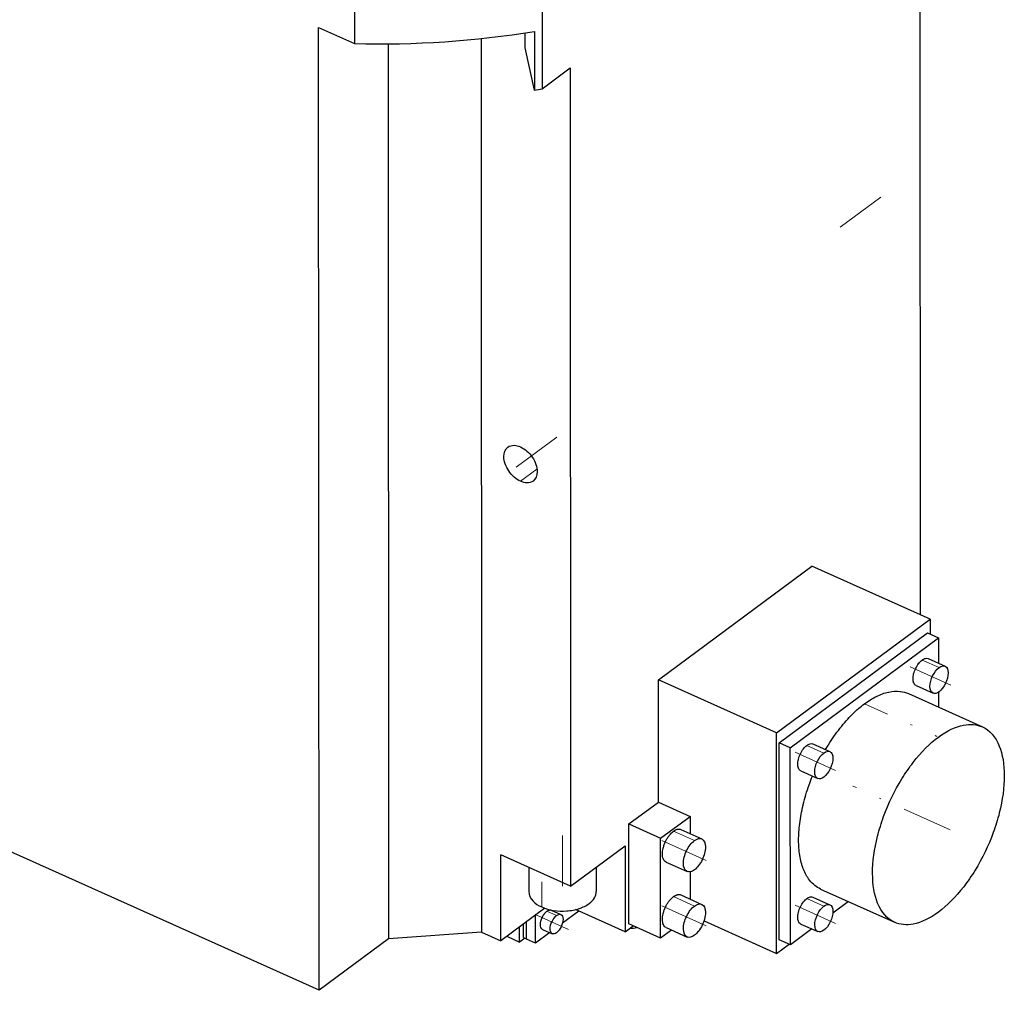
# Model space of a CAD drawing. Header units: millimetres. Extents: x 0 to 3370, y -35 to 2376.
# Tile 8 of 14: x 2612 to 2729, y 1751 to 1866. Entities that reach past the tile are written whole.
import ezdxf

# ---------------------------------------------------------------- set-up
doc = ezdxf.new("R2010")
doc.units = ezdxf.units.MM
doc.linetypes.add('DASHEDBIDOT', pattern=[12.4, 3, -3, 0.2, -3, 0.2, -3])
doc.linetypes.add('DASHEDDOT2X', pattern=[12.2, 6, -3, 0.2, -3])
doc.layers.add('Layer0000', color=7, linetype='Continuous', lineweight=25)

msp = doc.modelspace()

# ---------------------------------------------------------------- linework, layer by layer
at = {"layer": 'Layer0000', "color": 7, "linetype": 'Continuous', "lineweight": 25}
for p, q in [((2718.9590336, 1795.2320211), (2718.9146926, 1897.7358067)), ((2718.9590336, 1795.2320211), (2718.9146926, 1897.7358067)), ((2674.106801, 1872.7229512), (2674.1133368, 1857.6139202)), ((2674.106801, 1872.7229512), (2674.1133368, 1857.6139202)), ((2651.8351921, 1871.1242618), (2651.838725, 1862.9572181)), ((2651.8351921, 1871.1242618), (2651.838725, 1862.9572181)), ((2647.5907334, 1864.8668767), (2651.838725, 1862.9572181)), ((2647.5907334, 1864.8668767), (2651.838725, 1862.9572181)), ((2647.6401055, 1750.7324403), (2647.5907334, 1864.8668767)), ((2647.6401055, 1750.7324403), (2647.5907334, 1864.8668767)), ((2672.097224, 1862.4611724), (2672.0964599, 1864.2277262)), ((2672.097224, 1862.4611724), (2672.0964599, 1864.2277262)), ((2673.1689571, 1864.3976543), (2673.17196, 1857.4556671)), ((2673.1689571, 1864.3976543), (2673.17196, 1857.4556671)), ((2666.8486873, 1863.5508713), (2666.8945071, 1757.6284177)), ((2666.8486873, 1863.5508713), (2666.8945071, 1757.6284177)), ((2655.8390132, 1862.9258608), (2655.8849045, 1756.838132)), ((2655.8390132, 1862.9258608), (2655.8849045, 1756.838132)), ((2673.17196, 1857.4556671), (2672.097224, 1862.4611724)), ((2673.17196, 1857.4556671), (2672.097224, 1862.4611724)), ((2674.1133368, 1857.6139202), (2677.4247719, 1860.0662058)), ((2674.1133368, 1857.6139202), (2677.4247719, 1860.0662058)), ((2677.4247719, 1860.0662058), (2677.466725, 1763.0825613)), ((2677.4247719, 1860.0662058), (2677.466725, 1763.0825613)), ((2687.8712, 1787.5354056), (2706.0814845, 1801.0210445)), ((2687.8712, 1787.5354056), (2706.0814845, 1801.0210445)), ((2720.0884795, 1794.7242856), (2706.0814845, 1801.0210445)), ((2720.0884795, 1794.7242856), (2706.0814845, 1801.0210445)), ((2701.878195, 1781.2386467), (2720.0884795, 1794.7242856)), ((2701.878195, 1781.2386467), (2720.0884795, 1794.7242856)), ((2720.0884795, 1794.7242856), (2720.0892415, 1792.9627364)), ((2720.0884795, 1794.7242856), (2720.0892415, 1792.9627364)), ((2702.1922826, 1780.0824023), (2719.775593, 1793.1037351)), ((2702.1922826, 1780.0824023), (2719.775593, 1793.1037351)), ((2719.775593, 1793.1037351), (2721.0966356, 1792.5098685)), ((2719.775593, 1793.1037351), (2721.0966356, 1792.5098685)), ((2703.5133252, 1779.4885357), (2721.0966356, 1792.5098685)), ((2703.5133252, 1779.4885357), (2721.0966356, 1792.5098685)), ((2721.0966356, 1792.5098685), (2721.0979406, 1789.4930376)), ((2721.0966356, 1792.5098685), (2721.0979406, 1789.4930376)), ((2719.855616, 1790.0515171), (2721.8667555, 1789.1474216)), ((2719.855616, 1790.0515171), (2721.8667555, 1789.1474216)), ((2701.878195, 1781.2386467), (2687.8712, 1787.5354056)), ((2687.8774709, 1773.0389029), (2687.8712, 1787.5354056)), ((2701.878195, 1781.2386467), (2687.8712, 1787.5354056)), ((2687.8774709, 1773.0389029), (2687.8712, 1787.5354056)), ((2718.4205506, 1786.8592471), (2720.4316901, 1785.9551517)), ((2718.4205506, 1786.8592471), (2720.4316901, 1785.9551517)), ((2721.0994143, 1786.0862971), (2721.1001902, 1784.2924808)), ((2721.0994143, 1786.0862971), (2721.1001902, 1784.2924808)), ((2717.5170648, 1785.9032529), (2726.2832669, 1781.9624604)), ((2717.5170648, 1785.9032529), (2726.2832669, 1781.9624604)), ((2701.8895002, 1755.1041067), (2701.878195, 1781.2386467)), ((2701.8895002, 1755.1041067), (2701.878195, 1781.2386467)), ((2703.5133252, 1779.4885357), (2702.1922826, 1780.0824023)), ((2703.5133252, 1779.4885357), (2702.1922826, 1780.0824023)), ((2702.2023867, 1756.7246572), (2702.1922826, 1780.0824023)), ((2702.2023867, 1756.7246572), (2702.1922826, 1780.0824023)), ((2703.5234293, 1756.1307905), (2703.5133252, 1779.4885357)), ((2703.5234293, 1756.1307905), (2703.5133252, 1779.4885357)), ((2706.1916624, 1779.9326666), (2708.2028019, 1779.0285712)), ((2706.1916624, 1779.9326666), (2708.2028019, 1779.0285712)), ((2704.756597, 1776.7403967), (2706.7677365, 1775.8363013)), ((2704.756597, 1776.7403967), (2706.7677365, 1775.8363013)), ((2684.3791914, 1770.4482496), (2687.8774709, 1773.0389029)), ((2684.3791914, 1770.4482496), (2687.8774709, 1773.0389029)), ((2687.8774709, 1773.0389029), (2691.6237111, 1771.3548036)), ((2687.8774709, 1773.0389029), (2691.6237111, 1771.3548036)), ((2647.6401055, 1750.7324403), (2602.6950816, 1770.937201)), ((2647.6401055, 1750.7324403), (2602.6950816, 1770.937201)), ((2688.1254316, 1768.7641502), (2691.6237111, 1771.3548036)), ((2688.1254316, 1768.7641502), (2691.6237111, 1771.3548036)), ((2691.6237111, 1771.3548036), (2691.6245962, 1769.3087837)), ((2691.6237111, 1771.3548036), (2691.6245962, 1769.3087837)), ((2684.3791914, 1770.4482496), (2688.1254316, 1768.7641502)), ((2684.3843141, 1758.6060362), (2684.3791914, 1770.4482496)), ((2684.3791914, 1770.4482496), (2688.1254316, 1768.7641502)), ((2684.3843141, 1758.6060362), (2684.3791914, 1770.4482496)), ((2690.5346072, 1769.7987816), (2693.018956, 1768.6819578)), ((2690.5346072, 1769.7987816), (2693.018956, 1768.6819578)), ((2688.1305543, 1756.9219368), (2688.1254316, 1768.7641502)), ((2688.1305543, 1756.9219368), (2688.1254316, 1768.7641502)), ((2677.466725, 1763.0825613), (2683.9236732, 1767.8642587)), ((2677.466725, 1763.0825613), (2683.9236732, 1767.8642587)), ((2683.9236732, 1767.8642587), (2683.9280893, 1757.655454)), ((2683.9236732, 1767.8642587), (2683.9280893, 1757.655454)), ((2669.1899786, 1756.5965026), (2669.1855625, 1766.8053072)), ((2677.466725, 1763.0825613), (2669.1855625, 1766.8053072)), ((2669.1899786, 1756.5965026), (2669.1855625, 1766.8053072)), ((2677.466725, 1763.0825613), (2669.1855625, 1766.8053072)), ((2672.5082662, 1765.3116061), (2672.5095135, 1762.4282644)), ((2672.5082662, 1765.3116061), (2672.5095135, 1762.4282644)), ((2680.5082568, 1765.3349698), (2680.5095127, 1762.431725)), ((2680.5082568, 1765.3349698), (2680.5095127, 1762.431725)), ((2688.7920278, 1765.9224538), (2691.2763765, 1764.80563)), ((2688.7920278, 1765.9224538), (2691.2763765, 1764.80563)), ((2691.6265612, 1764.7663178), (2691.6279524, 1761.5500921)), ((2691.6265612, 1764.7663178), (2691.6279524, 1761.5500921)), ((2707.1030001, 1762.7374061), (2715.8692021, 1758.7966136)), ((2707.1030001, 1762.7374061), (2715.8692021, 1758.7966136)), ((2690.5379634, 1762.04009), (2693.0223122, 1760.9232662)), ((2690.5379634, 1762.04009), (2693.0223122, 1760.9232662)), ((2706.1995143, 1761.7814119), (2708.2106538, 1760.8773164)), ((2706.1995143, 1761.7814119), (2708.2106538, 1760.8773164)), ((2674.4123692, 1760.4639476), (2669.1899786, 1756.5965026)), ((2674.4123692, 1760.4639476), (2669.1899786, 1756.5965026)), ((2683.9280893, 1757.655454), (2678.0464408, 1760.2995132)), ((2683.9280893, 1757.655454), (2678.0464408, 1760.2995132)), ((2710.4269056, 1761.2431647), (2708.5573143, 1759.8586376)), ((2710.4269056, 1761.2431647), (2708.5573143, 1759.8586376)), ((2673.3219352, 1756.3129), (2673.3204894, 1759.6553552)), ((2673.3219352, 1756.3129), (2673.3204894, 1759.6553552)), ((2675.177027, 1760.2323071), (2676.3206161, 1759.7182136)), ((2675.177027, 1760.2323071), (2676.3206161, 1759.7182136)), ((2678.4563891, 1760.1152234), (2676.5073698, 1758.6718758)), ((2678.4563891, 1760.1152234), (2676.5073698, 1758.6718758)), ((2671.417222, 1756.4549677), (2671.4164475, 1758.2453157)), ((2671.417222, 1756.4549677), (2671.4164475, 1758.2453157)), ((2671.8782345, 1757.0006123), (2671.8775483, 1758.5867842)), ((2671.8782345, 1757.0006123), (2671.8775483, 1758.5867842)), ((2672.2572143, 1756.7915388), (2672.2563164, 1758.8672812)), ((2672.2572143, 1756.7915388), (2672.2563164, 1758.8672812)), ((2674.1519803, 1757.9521143), (2675.2955694, 1757.4380208)), ((2674.1519803, 1757.9521143), (2675.2955694, 1757.4380208)), ((2683.9280893, 1757.655454), (2684.8991677, 1758.3745869)), ((2683.9280893, 1757.655454), (2684.8991677, 1758.3745869)), ((2688.1305543, 1756.9219368), (2684.3843141, 1758.6060362)), ((2688.1305543, 1756.9219368), (2684.3843141, 1758.6060362)), ((2688.795384, 1758.1637622), (2691.2797328, 1757.0469384)), ((2688.795384, 1758.1637622), (2691.2797328, 1757.0469384)), ((2693.2878824, 1758.9709114), (2701.8895002, 1755.1041067)), ((2693.2878824, 1758.9709114), (2701.8895002, 1755.1041067)), ((2706.0578868, 1758.0076848), (2703.5234293, 1756.1307905)), ((2706.0578868, 1758.0076848), (2703.5234293, 1756.1307905)), ((2704.7644489, 1758.589142), (2706.7755883, 1757.6850465)), ((2704.7644489, 1758.589142), (2706.7755883, 1757.6850465)), ((2655.8849045, 1756.838132), (2647.6401055, 1750.7324403)), ((2655.8849045, 1756.838132), (2647.6401055, 1750.7324403)), ((2666.8945071, 1757.6284177), (2655.8849045, 1756.838132)), ((2666.8945071, 1757.6284177), (2655.8849045, 1756.838132)), ((2666.8945071, 1757.6284177), (2669.1899786, 1756.5965026)), ((2666.8945071, 1757.6284177), (2669.1899786, 1756.5965026)), ((2669.9123655, 1757.1314667), (2671.417222, 1756.4549677)), ((2669.9123655, 1757.1314667), (2671.417222, 1756.4549677)), ((2672.0498523, 1756.9234625), (2671.417222, 1756.4549677)), ((2672.0498523, 1756.9234625), (2671.417222, 1756.4549677)), ((2671.8782345, 1757.0006123), (2672.2571976, 1756.8302517)), ((2671.8782345, 1757.0006123), (2672.2571976, 1756.8302517)), ((2673.3219352, 1756.3129), (2672.2572143, 1756.7915388)), ((2673.3219352, 1756.3129), (2672.2572143, 1756.7915388)), ((2675.0128563, 1757.5651127), (2673.3219352, 1756.3129)), ((2675.0128563, 1757.5651127), (2673.3219352, 1756.3129)), ((2689.4251536, 1757.8806532), (2688.1305543, 1756.9219368)), ((2689.4251536, 1757.8806532), (2688.1305543, 1756.9219368)), ((2701.8895002, 1755.1041067), (2703.3693882, 1756.2000388)), ((2701.8895002, 1755.1041067), (2703.3693882, 1756.2000388)), ((2703.5234293, 1756.1307905), (2702.2023867, 1756.7246572)), ((2703.5234293, 1756.1307905), (2702.2023867, 1756.7246572))]:
    msp.add_line(p, q, dxfattribs=at)
at = {"layer": 'Layer0000', "color": 5, "linetype": 'DASHEDDOT2X', "lineweight": 18}
for p, q in [((2714.2548979, 1844.7496444), (2708.7191803, 1840.6501648)), ((2675.8359796, 1816.2984875), (2670.300262, 1812.1990079)), ((2722.5461783, 1786.9232938), (2717.7411277, 1789.0833749)), ((2708.8822248, 1776.8044434), (2704.0771742, 1778.9645245)), ((2722.4731901, 1769.7515441), (2710.9130769, 1774.9483223)), ((2676.5066425, 1769.0660169), (2676.5101756, 1760.8983749)), ((2693.5446218, 1766.115801), (2688.2663619, 1768.4886105)), ((2693.547978, 1758.3571095), (2688.2697182, 1760.7299189)), ((2708.8900766, 1758.6531887), (2704.085026, 1760.8132698)), ((2677.2050483, 1757.9501243), (2673.2675481, 1759.7202035))]:
    msp.add_line(p, q, dxfattribs=at)
at = {"layer": 'Layer0000', "color": 251, "linetype": 'DASHEDBIDOT', "lineweight": 18}
for p, q in [((2671.5320014, 1811.0687584), (2673.4837723, 1812.5141437)), ((2671.5320014, 1811.0687584), (2673.4837723, 1812.5141437)), ((2721.1486045, 1788.9805193), (2719.1374651, 1789.8846147)), ((2721.1486045, 1788.9805193), (2719.1374651, 1789.8846147)), ((2712.3055458, 1784.6920667), (2721.0717479, 1780.7512742)), ((2712.3055458, 1784.6920667), (2721.0717479, 1780.7512742)), ((2707.4846509, 1778.8616689), (2705.4735115, 1779.7657643)), ((2707.4846509, 1778.8616689), (2705.4735115, 1779.7657643)), ((2692.1469155, 1768.4792907), (2689.6625667, 1769.5961145)), ((2692.1469155, 1768.4792907), (2689.6625667, 1769.5961145)), ((2674.0503088, 1760.6088293), (2674.0485741, 1764.6191701)), ((2674.0503088, 1760.6088293), (2674.0485741, 1764.6191701)), ((2692.1502718, 1760.7205991), (2689.665923, 1761.8374229)), ((2692.1502718, 1760.7205991), (2689.665923, 1761.8374229)), ((2707.4925028, 1760.7104141), (2705.4813633, 1761.6145096)), ((2707.4925028, 1760.7104141), (2705.4813633, 1761.6145096)), ((2674.664062, 1760.1130911), (2675.8076511, 1759.5989976)), ((2674.664062, 1760.1130911), (2675.8076511, 1759.5989976))]:
    msp.add_line(p, q, dxfattribs=at)
at = {"layer": 'Layer0000', "color": 7, "linetype": 'Continuous', "lineweight": 25}
for centre, radius, start, end in [((2654.7980005, 1977.7868728), 114.8677801, 268.523756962, 279.20291025), ((2654.7980005, 1977.7868728), 114.8677801, 268.523756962, 279.20291025), ((2655.7415242, 1964.0205617), 107.9810022, 279.289404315, 279.795918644), ((2655.7415242, 1964.0205617), 107.9810022, 279.289404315, 279.795918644), ((2684.560559, 1760.7304779), 2.6417976, 268.982728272, 286.257920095), ((2684.560559, 1760.7304779), 2.6417976, 268.982728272, 286.257920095)]:
    msp.add_arc(centre, radius, start, end, dxfattribs=at)
for points, knots in [([(2670.0433266, 1815.1195533), (2670.2424062, 1815.2672081), (2670.7106555, 1815.4050571), (2671.2721393, 1815.2683055), (2671.5302349, 1815.1522802)], [0.727979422, 0.727979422, 0.727979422, 0.727979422, 0.875, 1, 1, 1, 1]), ([(2670.0433266, 1815.1195533), (2670.2424062, 1815.2672081), (2670.7106555, 1815.4050571), (2671.2721393, 1815.2683055), (2671.5302349, 1815.1522802)], [0.727979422, 0.727979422, 0.727979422, 0.727979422, 0.875, 1, 1, 1, 1]), ([(2671.5302349, 1815.1522802), (2672.0464262, 1814.9202296), (2672.8146827, 1814.2410519), (2673.3997992, 1813.0720145), (2673.5965372, 1811.9619359), (2673.3276151, 1811.3304482), (2673.0189097, 1811.1014853)], [0, 0, 0, 0, 0.25, 0.375, 0.5, 0.727979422, 0.727979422, 0.727979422, 0.727979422]), ([(2671.5302349, 1815.1522802), (2672.0464262, 1814.9202296), (2672.8146827, 1814.2410519), (2673.3997992, 1813.0720145), (2673.5965372, 1811.9619359), (2673.3276151, 1811.3304482), (2673.0189097, 1811.1014853)], [0, 0, 0, 0, 0.25, 0.375, 0.5, 0.727979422, 0.727979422, 0.727979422, 0.727979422]), ([(2671.5320014, 1811.0687584), (2671.0158101, 1811.300809), (2670.2475535, 1811.9799867), (2669.662437, 1813.1490241), (2669.4656991, 1814.2591027), (2669.7346211, 1814.8905904), (2670.0433266, 1815.1195533)], [0, 0, 0, 0, 0.25, 0.375, 0.5, 0.727979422, 0.727979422, 0.727979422, 0.727979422]), ([(2671.5320014, 1811.0687584), (2671.0158101, 1811.300809), (2670.2475535, 1811.9799867), (2669.662437, 1813.1490241), (2669.4656991, 1814.2591027), (2669.7346211, 1814.8905904), (2670.0433266, 1815.1195533)], [0, 0, 0, 0, 0.25, 0.375, 0.5, 0.727979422, 0.727979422, 0.727979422, 0.727979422]), ([(2673.0189097, 1811.1014853), (2672.81983, 1810.9538305), (2672.3515808, 1810.8159815), (2671.790097, 1810.952733), (2671.5320014, 1811.0687584)], [0.727979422, 0.727979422, 0.727979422, 0.727979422, 0.875, 1, 1, 1, 1]), ([(2673.0189097, 1811.1014853), (2672.81983, 1810.9538305), (2672.3515808, 1810.8159815), (2671.790097, 1810.952733), (2671.5320014, 1811.0687584)], [0.727979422, 0.727979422, 0.727979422, 0.727979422, 0.875, 1, 1, 1, 1]), ([(2718.0621814, 1787.6586222), (2718.0621254, 1787.834699), (2718.0856835, 1788.0222768), (2718.1343777, 1788.2277774), (2718.1357904, 1788.2336631), (2718.1920361, 1788.4644641), (2718.27198, 1788.6854303), (2718.4784795, 1789.1129986), (2718.5957129, 1789.303632), (2718.7328546, 1789.4800202), (2718.7375037, 1789.4859517), (2718.8685468, 1789.6519793), (2719.000758, 1789.7833487), (2719.1374651, 1789.8846147)], [0, 0, 0, 0, 0.12109375, 0.12109375, 0.125, 0.125, 0.25, 0.25, 0.37109375, 0.37109375, 0.375, 0.375, 0.5, 0.5, 0.5, 0.5]), ([(2718.0621814, 1787.6586222), (2718.0621254, 1787.834699), (2718.0856835, 1788.0222768), (2718.1343777, 1788.2277774), (2718.1357904, 1788.2336631), (2718.1920361, 1788.4644641), (2718.27198, 1788.6854303), (2718.4784795, 1789.1129986), (2718.5957129, 1789.303632), (2718.7328546, 1789.4800202), (2718.7375037, 1789.4859517), (2718.8685468, 1789.6519793), (2719.000758, 1789.7833487), (2719.1374651, 1789.8846147)], [0, 0, 0, 0, 0.12109375, 0.12109375, 0.125, 0.125, 0.25, 0.25, 0.37109375, 0.37109375, 0.375, 0.375, 0.5, 0.5, 0.5, 0.5]), ([(2719.1374651, 1789.8846147), (2719.2699, 1789.9827162), (2719.3979416, 1790.0461366), (2719.5255786, 1790.0758031), (2719.5292279, 1790.0766222), (2719.653248, 1790.1032648), (2719.7607146, 1790.0945493), (2719.8556434, 1790.0515779)], [0, 0, 0, 0, 0.12109375, 0.12109375, 0.125, 0.125, 0.23338206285, 0.23338206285, 0.23338206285, 0.23338206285]), ([(2719.1374651, 1789.8846147), (2719.2699, 1789.9827162), (2719.3979416, 1790.0461366), (2719.5255786, 1790.0758031), (2719.5292279, 1790.0766222), (2719.653248, 1790.1032648), (2719.7607146, 1790.0945493), (2719.8556434, 1790.0515779)], [0, 0, 0, 0, 0.12109375, 0.12109375, 0.125, 0.125, 0.23338206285, 0.23338206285, 0.23338206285, 0.23338206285]), ([(2718.4205231, 1786.8591863), (2718.2999053, 1786.9137863), (2718.2052873, 1787.0203666), (2718.1414007, 1787.1795693), (2718.1395253, 1787.1843598), (2718.087537, 1787.3200335), (2718.0622809, 1787.4767506), (2718.0621814, 1787.6586222)], [0.23338210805, 0.23338210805, 0.23338210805, 0.23338210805, 0.37109375, 0.37109375, 0.375, 0.375, 0.5, 0.5, 0.5, 0.5]), ([(2718.4205231, 1786.8591863), (2718.2999053, 1786.9137863), (2718.2052873, 1787.0203666), (2718.1414007, 1787.1795693), (2718.1395253, 1787.1843598), (2718.087537, 1787.3200335), (2718.0622809, 1787.4767506), (2718.0621814, 1787.6586222)], [0.23338210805, 0.23338210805, 0.23338210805, 0.23338210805, 0.37109375, 0.37109375, 0.375, 0.375, 0.5, 0.5, 0.5, 0.5]), ([(2712.3055458, 1784.6920667), (2712.7755324, 1785.0401287), (2713.2417857, 1785.3294672), (2713.7116471, 1785.563743), (2713.7185475, 1785.567171), (2714.2086862, 1785.8096437), (2714.6784499, 1785.9801276), (2715.150366, 1786.0857728), (2715.1644885, 1786.088872), (2715.6551437, 1786.1941814), (2716.107605, 1786.2202732), (2716.5510634, 1786.168831), (2716.5646073, 1786.1671815), (2716.9103324, 1786.1229827), (2717.2231927, 1786.0356004), (2717.5171042, 1785.9033406)], [0, 0, 0, 0, 0.0615234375, 0.0615234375, 0.0625, 0.0625, 0.123046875, 0.123046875, 0.125, 0.125, 0.185546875, 0.185546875, 0.1875, 0.1875, 0.23343335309, 0.23343335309, 0.23343335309, 0.23343335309]), ([(2712.3055458, 1784.6920667), (2712.7755324, 1785.0401287), (2713.2417857, 1785.3294672), (2713.7116471, 1785.563743), (2713.7185475, 1785.567171), (2714.2086862, 1785.8096437), (2714.6784499, 1785.9801276), (2715.150366, 1786.0857728), (2715.1644885, 1786.088872), (2715.6551437, 1786.1941814), (2716.107605, 1786.2202732), (2716.5510634, 1786.168831), (2716.5646073, 1786.1671815), (2716.9103324, 1786.1229827), (2717.2231927, 1786.0356004), (2717.5171042, 1785.9033406)], [0, 0, 0, 0, 0.0615234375, 0.0615234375, 0.0625, 0.0625, 0.123046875, 0.123046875, 0.125, 0.125, 0.185546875, 0.185546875, 0.1875, 0.1875, 0.23343335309, 0.23343335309, 0.23343335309, 0.23343335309]), ([(2707.6866729, 1779.2605938), (2707.7864678, 1779.4318256), (2707.9007919, 1779.622583), (2708.020052, 1779.8152711), (2708.461464, 1780.5258021), (2708.9121741, 1781.1723567), (2709.4012603, 1781.7966481), (2709.4171923, 1781.8169042), (2709.8952026, 1782.4224349), (2710.3717623, 1782.9585032), (2710.8693542, 1783.4514431), (2710.8775792, 1783.4595732), (2711.3543381, 1783.9299), (2711.8280992, 1784.33848), (2712.3055458, 1784.6920667)], [0.29613127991, 0.29613127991, 0.29613127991, 0.29613127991, 0.310546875, 0.3125, 0.3125, 0.373046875, 0.373046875, 0.375, 0.375, 0.4365234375, 0.4365234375, 0.4375, 0.4375, 0.5, 0.5, 0.5, 0.5]), ([(2707.6866729, 1779.2605938), (2707.7864678, 1779.4318256), (2707.9007919, 1779.622583), (2708.020052, 1779.8152711), (2708.461464, 1780.5258021), (2708.9121741, 1781.1723567), (2709.4012603, 1781.7966481), (2709.4171923, 1781.8169042), (2709.8952026, 1782.4224349), (2710.3717623, 1782.9585032), (2710.8693542, 1783.4514431), (2710.8775792, 1783.4595732), (2711.3543381, 1783.9299), (2711.8280992, 1784.33848), (2712.3055458, 1784.6920667)], [0.29613127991, 0.29613127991, 0.29613127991, 0.29613127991, 0.310546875, 0.3125, 0.3125, 0.373046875, 0.373046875, 0.375, 0.375, 0.4365234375, 0.4365234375, 0.4375, 0.4375, 0.5, 0.5, 0.5, 0.5]), ([(2721.0717479, 1780.7512742), (2722.093769, 1781.5081326), (2723.9946488, 1782.4116521), (2725.6278829, 1782.2569614), (2726.2832539, 1781.9624314)], [0, 0, 0, 0, 0.125, 0.23256749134, 0.23256749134, 0.23256749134, 0.23256749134]), ([(2721.0717479, 1780.7512742), (2722.093769, 1781.5081326), (2723.9946488, 1782.4116521), (2725.6278829, 1782.2569614), (2726.2832539, 1781.9624314)], [0, 0, 0, 0, 0.125, 0.23256749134, 0.23256749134, 0.23256749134, 0.23256749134]), ([(2726.2832539, 1781.9624314), (2727.1510451, 1781.5724376), (2728.4459336, 1780.0993724), (2728.8833133, 1777.5191668), (2728.8839006, 1776.1615096)], [0.23256749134, 0.23256749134, 0.23256749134, 0.23256749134, 0.375, 0.5, 0.5, 0.5, 0.5]), ([(2726.2832539, 1781.9624314), (2727.1510451, 1781.5724376), (2728.4459336, 1780.0993724), (2728.8833133, 1777.5191668), (2728.8839006, 1776.1615096)], [0.23256749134, 0.23256749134, 0.23256749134, 0.23256749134, 0.375, 0.5, 0.5, 0.5, 0.5]), ([(2713.2685684, 1764.5975644), (2713.2679811, 1765.9552216), (2713.5728726, 1768.217113), (2714.781832, 1772.1211983), (2716.2541013, 1775.1690094), (2718.5176436, 1778.4535094), (2720.0497268, 1779.9944157), (2721.0717479, 1780.7512742)], [0, 0, 0, 0, 0.125, 0.1875, 0.3125, 0.375, 0.5, 0.5, 0.5, 0.5]), ([(2713.2685684, 1764.5975644), (2713.2679811, 1765.9552216), (2713.5728726, 1768.217113), (2714.781832, 1772.1211983), (2716.2541013, 1775.1690094), (2718.5176436, 1778.4535094), (2720.0497268, 1779.9944157), (2721.0717479, 1780.7512742)], [0, 0, 0, 0, 0.125, 0.1875, 0.3125, 0.375, 0.5, 0.5, 0.5, 0.5]), ([(2704.7565695, 1776.7403359), (2704.6359518, 1776.7949359), (2704.5413337, 1776.9015162), (2704.4774471, 1777.0607189), (2704.4755717, 1777.0655094), (2704.4235835, 1777.2011831), (2704.3983271, 1777.3581849), (2704.3981317, 1777.7156841), (2704.4216886, 1777.9032567), (2704.4704215, 1778.1089165), (2704.4718368, 1778.1148127), (2704.5280825, 1778.3456137), (2704.6080264, 1778.5665799), (2704.8145259, 1778.9941482), (2704.9317593, 1779.1847816), (2705.068901, 1779.3611698), (2705.0735501, 1779.3671012), (2705.2045933, 1779.5331289), (2705.33659, 1779.6643395), (2705.4735115, 1779.7657643)], [0.23338210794, 0.23338210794, 0.23338210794, 0.23338210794, 0.37109375, 0.37109375, 0.375, 0.375, 0.5, 0.5, 0.62109375, 0.62109375, 0.625, 0.625, 0.75, 0.75, 0.87109375, 0.87109375, 0.875, 0.875, 1, 1, 1, 1]), ([(2704.7565695, 1776.7403359), (2704.6359518, 1776.7949359), (2704.5413337, 1776.9015162), (2704.4774471, 1777.0607189), (2704.4755717, 1777.0655094), (2704.4235835, 1777.2011831), (2704.3983271, 1777.3581849), (2704.3981317, 1777.7156841), (2704.4216886, 1777.9032567), (2704.4704215, 1778.1089165), (2704.4718368, 1778.1148127), (2704.5280825, 1778.3456137), (2704.6080264, 1778.5665799), (2704.8145259, 1778.9941482), (2704.9317593, 1779.1847816), (2705.068901, 1779.3611698), (2705.0735501, 1779.3671012), (2705.2045933, 1779.5331289), (2705.33659, 1779.6643395), (2705.4735115, 1779.7657643)], [0.23338210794, 0.23338210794, 0.23338210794, 0.23338210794, 0.37109375, 0.37109375, 0.375, 0.375, 0.5, 0.5, 0.62109375, 0.62109375, 0.625, 0.625, 0.75, 0.75, 0.87109375, 0.87109375, 0.875, 0.875, 1, 1, 1, 1]), ([(2705.4735115, 1779.7657643), (2705.6060479, 1779.8638876), (2705.7340927, 1779.9273087), (2705.8616315, 1779.9569541), (2705.8652743, 1779.9577717), (2705.9892944, 1779.9844144), (2706.0967611, 1779.9756989), (2706.1916899, 1779.9327275)], [0, 0, 0, 0, 0.12109375, 0.12109375, 0.125, 0.125, 0.23338206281, 0.23338206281, 0.23338206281, 0.23338206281]), ([(2705.4735115, 1779.7657643), (2705.6060479, 1779.8638876), (2705.7340927, 1779.9273087), (2705.8616315, 1779.9569541), (2705.8652743, 1779.9577717), (2705.9892944, 1779.9844144), (2706.0967611, 1779.9756989), (2706.1916899, 1779.9327275)], [0, 0, 0, 0, 0.12109375, 0.12109375, 0.125, 0.125, 0.23338206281, 0.23338206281, 0.23338206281, 0.23338206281]), ([(2708.2027918, 1779.0285486), (2708.3224089, 1778.9748997), (2708.500986, 1778.7720788), (2708.6172702, 1778.0836002), (2708.3262715, 1776.9372692), (2707.7675579, 1776.2117948), (2707.4858875, 1776.0032036)], [0.23256701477, 0.23256701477, 0.23256701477, 0.23256701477, 0.375, 0.5, 0.75, 1, 1, 1, 1]), ([(2708.2027918, 1779.0285486), (2708.3224089, 1778.9748997), (2708.500986, 1778.7720788), (2708.6172702, 1778.0836002), (2708.3262715, 1776.9372692), (2707.7675579, 1776.2117948), (2707.4858875, 1776.0032036)], [0.23256701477, 0.23256701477, 0.23256701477, 0.23256701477, 0.375, 0.5, 0.75, 1, 1, 1, 1]), ([(2706.7673999, 1775.8364795), (2706.6479447, 1775.8901799), (2706.4695214, 1776.0929768), (2706.3532682, 1776.7812723), (2706.6442669, 1777.9276032), (2707.2029805, 1778.6530776), (2707.4846509, 1778.8616689)], [0.23270467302, 0.23270467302, 0.23270467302, 0.23270467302, 0.375, 0.5, 0.75, 1, 1, 1, 1]), ([(2706.7673999, 1775.8364795), (2706.6479447, 1775.8901799), (2706.4695214, 1776.0929768), (2706.3532682, 1776.7812723), (2706.6442669, 1777.9276032), (2707.2029805, 1778.6530776), (2707.4846509, 1778.8616689)], [0.23270467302, 0.23270467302, 0.23270467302, 0.23270467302, 0.375, 0.5, 0.75, 1, 1, 1, 1]), ([(2704.5023664, 1768.5383569), (2704.502106, 1769.1628373), (2704.5439398, 1769.8133586), (2704.6291999, 1770.5006599), (2704.6304612, 1770.510758), (2704.7208607, 1771.2289451), (2704.8540917, 1771.9517435), (2705.0373147, 1772.7143855), (2705.0428447, 1772.7372429), (2705.2367531, 1773.532691), (2705.4690125, 1774.3057574), (2705.7546075, 1775.1063174), (2705.763389, 1775.1308113), (2705.8888779, 1775.4790392), (2706.0119107, 1775.7995214), (2706.1416659, 1776.1177475)], [0, 0, 0, 0, 0.0615234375, 0.0615234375, 0.0625, 0.0625, 0.123046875, 0.123046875, 0.125, 0.125, 0.185546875, 0.185546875, 0.1875, 0.1875, 0.21216769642, 0.21216769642, 0.21216769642, 0.21216769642]), ([(2704.5023664, 1768.5383569), (2704.502106, 1769.1628373), (2704.5439398, 1769.8133586), (2704.6291999, 1770.5006599), (2704.6304612, 1770.510758), (2704.7208607, 1771.2289451), (2704.8540917, 1771.9517435), (2705.0373147, 1772.7143855), (2705.0428447, 1772.7372429), (2705.2367531, 1773.532691), (2705.4690125, 1774.3057574), (2705.7546075, 1775.1063174), (2705.763389, 1775.1308113), (2705.8888779, 1775.4790392), (2706.0119107, 1775.7995214), (2706.1416659, 1776.1177475)], [0, 0, 0, 0, 0.0615234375, 0.0615234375, 0.0625, 0.0625, 0.123046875, 0.123046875, 0.125, 0.125, 0.185546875, 0.185546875, 0.1875, 0.1875, 0.21216769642, 0.21216769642, 0.21216769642, 0.21216769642]), ([(2728.8839006, 1776.1615096), (2728.8844879, 1774.8038523), (2728.5795965, 1772.5419609), (2727.3706371, 1768.6378757), (2725.8983677, 1765.5900645), (2723.6348254, 1762.3055646), (2722.1027422, 1760.7646582), (2721.0807211, 1760.0077998)], [0, 0, 0, 0, 0.125, 0.1875, 0.3125, 0.375, 0.5, 0.5, 0.5, 0.5]), ([(2728.8839006, 1776.1615096), (2728.8844879, 1774.8038523), (2728.5795965, 1772.5419609), (2727.3706371, 1768.6378757), (2725.8983677, 1765.5900645), (2723.6348254, 1762.3055646), (2722.1027422, 1760.7646582), (2721.0807211, 1760.0077998)], [0, 0, 0, 0, 0.125, 0.1875, 0.3125, 0.375, 0.5, 0.5, 0.5, 0.5]), ([(2689.6625667, 1769.5961145), (2689.8182146, 1769.7114054), (2689.9688461, 1769.787247), (2690.1241691, 1769.8260654), (2690.133265, 1769.8281896), (2690.2858112, 1769.8609543), (2690.4184913, 1769.8510224), (2690.5346092, 1769.798786)], [0, 0, 0, 0, 0.1171875, 0.1171875, 0.125, 0.125, 0.23342760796, 0.23342760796, 0.23342760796, 0.23342760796]), ([(2689.6625667, 1769.5961145), (2689.8182146, 1769.7114054), (2689.9688461, 1769.787247), (2690.1241691, 1769.8260654), (2690.133265, 1769.8281896), (2690.2858112, 1769.8609543), (2690.4184913, 1769.8510224), (2690.5346092, 1769.798786)], [0, 0, 0, 0, 0.1171875, 0.1171875, 0.125, 0.125, 0.23342760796, 0.23342760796, 0.23342760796, 0.23342760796]), ([(2688.3568652, 1766.8931235), (2688.3567952, 1767.1000316), (2688.3835833, 1767.320021), (2688.4408061, 1767.5686296), (2688.4442664, 1767.5832595), (2688.4807225, 1767.7328452), (2688.5201711, 1767.8638452), (2688.6555836, 1768.2396739), (2688.7652363, 1768.4743409), (2688.9103837, 1768.7226697), (2688.9293404, 1768.7541038), (2689.0123443, 1768.8877298), (2689.0801165, 1768.9860462), (2689.1612429, 1769.0919905), (2689.172076, 1769.1059129), (2689.3360462, 1769.3136515), (2689.4965424, 1769.4731375), (2689.6625667, 1769.5961145)], [0, 0, 0, 0, 0.1171875, 0.1171875, 0.125, 0.125, 0.1875, 0.1875, 0.296875, 0.296875, 0.3125, 0.3125, 0.3671875, 0.3671875, 0.375, 0.375, 0.5, 0.5, 0.5, 0.5]), ([(2688.3568652, 1766.8931235), (2688.3567952, 1767.1000316), (2688.3835833, 1767.320021), (2688.4408061, 1767.5686296), (2688.4442664, 1767.5832595), (2688.4807225, 1767.7328452), (2688.5201711, 1767.8638452), (2688.6555836, 1768.2396739), (2688.7652363, 1768.4743409), (2688.9103837, 1768.7226697), (2688.9293404, 1768.7541038), (2689.0123443, 1768.8877298), (2689.0801165, 1768.9860462), (2689.1612429, 1769.0919905), (2689.172076, 1769.1059129), (2689.3360462, 1769.3136515), (2689.4965424, 1769.4731375), (2689.6625667, 1769.5961145)], [0, 0, 0, 0, 0.1171875, 0.1171875, 0.125, 0.125, 0.1875, 0.1875, 0.296875, 0.296875, 0.3125, 0.3125, 0.3671875, 0.3671875, 0.375, 0.375, 0.5, 0.5, 0.5, 0.5]), ([(2707.1029606, 1762.7373185), (2706.6095381, 1762.959358), (2706.1729502, 1763.3058847), (2705.796003, 1763.7815964), (2705.7865361, 1763.7936789), (2705.497575, 1764.1664704), (2705.2619352, 1764.5910639), (2705.0644142, 1765.0948526), (2705.0580402, 1765.1113081), (2704.8684713, 1765.6062616), (2704.7303681, 1766.1373611), (2704.6364299, 1766.7290818), (2704.6348907, 1766.7388727), (2704.5463717, 1767.3069187), (2704.5026508, 1767.9038337), (2704.5023664, 1768.5383569)], [0.23343335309, 0.23343335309, 0.23343335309, 0.23343335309, 0.310546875, 0.310546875, 0.3125, 0.3125, 0.373046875, 0.373046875, 0.375, 0.375, 0.4365234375, 0.4365234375, 0.4375, 0.4375, 0.5, 0.5, 0.5, 0.5]), ([(2707.1029606, 1762.7373185), (2706.6095381, 1762.959358), (2706.1729502, 1763.3058847), (2705.796003, 1763.7815964), (2705.7865361, 1763.7936789), (2705.497575, 1764.1664704), (2705.2619352, 1764.5910639), (2705.0644142, 1765.0948526), (2705.0580402, 1765.1113081), (2704.8684713, 1765.6062616), (2704.7303681, 1766.1373611), (2704.6364299, 1766.7290818), (2704.6348907, 1766.7388727), (2704.5463717, 1767.3069187), (2704.5026508, 1767.9038337), (2704.5023664, 1768.5383569)], [0.23343335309, 0.23343335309, 0.23343335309, 0.23343335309, 0.310546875, 0.310546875, 0.3125, 0.3125, 0.373046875, 0.373046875, 0.375, 0.375, 0.4365234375, 0.4365234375, 0.4375, 0.4375, 0.5, 0.5, 0.5, 0.5]), ([(2688.7920258, 1765.9224494), (2688.6487789, 1765.98689), (2688.5354324, 1766.11486), (2688.4571423, 1766.3011334), (2688.4526961, 1766.3122394), (2688.3876497, 1766.4820073), (2688.3569815, 1766.6723066), (2688.3568652, 1766.8931235)], [0.23342760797, 0.23342760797, 0.23342760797, 0.23342760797, 0.3671875, 0.3671875, 0.375, 0.375, 0.5, 0.5, 0.5, 0.5]), ([(2688.7920258, 1765.9224494), (2688.6487789, 1765.98689), (2688.5354324, 1766.11486), (2688.4571423, 1766.3011334), (2688.4526961, 1766.3122394), (2688.3876497, 1766.4820073), (2688.3569815, 1766.6723066), (2688.3568652, 1766.8931235)], [0.23342760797, 0.23342760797, 0.23342760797, 0.23342760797, 0.3671875, 0.3671875, 0.375, 0.375, 0.5, 0.5, 0.5, 0.5]), ([(2715.8688886, 1758.7967894), (2715.0012498, 1759.1868311), (2713.7065062, 1760.6598739), (2713.2691557, 1763.2399072), (2713.2685684, 1764.5975644)], [0.23258536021, 0.23258536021, 0.23258536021, 0.23258536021, 0.375, 0.5, 0.5, 0.5, 0.5]), ([(2715.8688886, 1758.7967894), (2715.0012498, 1759.1868311), (2713.7065062, 1760.6598739), (2713.2691557, 1763.2399072), (2713.2685684, 1764.5975644)], [0.23258536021, 0.23258536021, 0.23258536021, 0.23258536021, 0.375, 0.5, 0.5, 0.5, 0.5]), ([(2672.5096961, 1762.4282644), (2672.5095886, 1762.0314808), (2672.8304132, 1761.3334878), (2673.6373558, 1760.7944698), (2674.0503088, 1760.6088293)], [0.21084233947, 0.21084233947, 0.21084233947, 0.21084233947, 0.375, 0.5, 0.5, 0.5, 0.5]), ([(2672.5096961, 1762.4282644), (2672.5095886, 1762.0314808), (2672.8304132, 1761.3334878), (2673.6373558, 1760.7944698), (2674.0503088, 1760.6088293)], [0.21084233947, 0.21084233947, 0.21084233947, 0.21084233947, 0.375, 0.5, 0.5, 0.5, 0.5]), ([(2688.3602215, 1759.134432), (2688.3601514, 1759.3413401), (2688.3869396, 1759.5613294), (2688.4441624, 1759.8099381), (2688.4476227, 1759.8245679), (2688.4840787, 1759.9741537), (2688.5235273, 1760.1051537), (2688.6589399, 1760.4809823), (2688.7685925, 1760.7156494), (2688.91374, 1760.9639782), (2688.9326966, 1760.9954122), (2689.0157006, 1761.1290383), (2689.0834727, 1761.2273546), (2689.1645992, 1761.3332989), (2689.1754322, 1761.3472213), (2689.3394024, 1761.5549599), (2689.4998986, 1761.7144459), (2689.665923, 1761.8374229)], [0, 0, 0, 0, 0.1171875, 0.1171875, 0.125, 0.125, 0.1875, 0.1875, 0.296875, 0.296875, 0.3125, 0.3125, 0.3671875, 0.3671875, 0.375, 0.375, 0.5, 0.5, 0.5, 0.5]), ([(2688.3602215, 1759.134432), (2688.3601514, 1759.3413401), (2688.3869396, 1759.5613294), (2688.4441624, 1759.8099381), (2688.4476227, 1759.8245679), (2688.4840787, 1759.9741537), (2688.5235273, 1760.1051537), (2688.6589399, 1760.4809823), (2688.7685925, 1760.7156494), (2688.91374, 1760.9639782), (2688.9326966, 1760.9954122), (2689.0157006, 1761.1290383), (2689.0834727, 1761.2273546), (2689.1645992, 1761.3332989), (2689.1754322, 1761.3472213), (2689.3394024, 1761.5549599), (2689.4998986, 1761.7144459), (2689.665923, 1761.8374229)], [0, 0, 0, 0, 0.1171875, 0.1171875, 0.125, 0.125, 0.1875, 0.1875, 0.296875, 0.296875, 0.3125, 0.3125, 0.3671875, 0.3671875, 0.375, 0.375, 0.5, 0.5, 0.5, 0.5]), ([(2689.665923, 1761.8374229), (2689.8215708, 1761.9527138), (2689.9722024, 1762.0285554), (2690.1275254, 1762.0673739), (2690.1366212, 1762.0694981), (2690.2891675, 1762.1022628), (2690.4218475, 1762.0923308), (2690.5379654, 1762.0400944)], [0, 0, 0, 0, 0.1171875, 0.1171875, 0.125, 0.125, 0.23342760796, 0.23342760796, 0.23342760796, 0.23342760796]), ([(2689.665923, 1761.8374229), (2689.8215708, 1761.9527138), (2689.9722024, 1762.0285554), (2690.1275254, 1762.0673739), (2690.1366212, 1762.0694981), (2690.2891675, 1762.1022628), (2690.4218475, 1762.0923308), (2690.5379654, 1762.0400944)], [0, 0, 0, 0, 0.1171875, 0.1171875, 0.125, 0.125, 0.23342760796, 0.23342760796, 0.23342760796, 0.23342760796]), ([(2704.4060797, 1759.3885171), (2704.4060236, 1759.5645939), (2704.4295818, 1759.7521716), (2704.4782759, 1759.9576722), (2704.4796886, 1759.9635579), (2704.5359344, 1760.1943589), (2704.6158783, 1760.4153252), (2704.8223778, 1760.8428935), (2704.9396112, 1761.0335269), (2705.0767528, 1761.2099151), (2705.0814019, 1761.2158465), (2705.2124451, 1761.3818741), (2705.3446563, 1761.5132436), (2705.4813633, 1761.6145096)], [0, 0, 0, 0, 0.12109375, 0.12109375, 0.125, 0.125, 0.25, 0.25, 0.37109375, 0.37109375, 0.375, 0.375, 0.5, 0.5, 0.5, 0.5]), ([(2704.4060797, 1759.3885171), (2704.4060236, 1759.5645939), (2704.4295818, 1759.7521716), (2704.4782759, 1759.9576722), (2704.4796886, 1759.9635579), (2704.5359344, 1760.1943589), (2704.6158783, 1760.4153252), (2704.8223778, 1760.8428935), (2704.9396112, 1761.0335269), (2705.0767528, 1761.2099151), (2705.0814019, 1761.2158465), (2705.2124451, 1761.3818741), (2705.3446563, 1761.5132436), (2705.4813633, 1761.6145096)], [0, 0, 0, 0, 0.12109375, 0.12109375, 0.125, 0.125, 0.25, 0.25, 0.37109375, 0.37109375, 0.375, 0.375, 0.5, 0.5, 0.5, 0.5]), ([(2705.4813633, 1761.6145096), (2705.6137983, 1761.712611), (2705.7418399, 1761.7760315), (2705.8694769, 1761.8056979), (2705.8731261, 1761.806517), (2705.9971462, 1761.8331597), (2706.1046129, 1761.8244442), (2706.1995417, 1761.7814728)], [0, 0, 0, 0, 0.12109375, 0.12109375, 0.125, 0.125, 0.23338206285, 0.23338206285, 0.23338206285, 0.23338206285]), ([(2705.4813633, 1761.6145096), (2705.6137983, 1761.712611), (2705.7418399, 1761.7760315), (2705.8694769, 1761.8056979), (2705.8731261, 1761.806517), (2705.9971462, 1761.8331597), (2706.1046129, 1761.8244442), (2706.1995417, 1761.7814728)], [0, 0, 0, 0, 0.12109375, 0.12109375, 0.125, 0.125, 0.23338206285, 0.23338206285, 0.23338206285, 0.23338206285]), ([(2674.1519624, 1757.9520748), (2674.0682517, 1757.989956), (2674.0020108, 1758.062929), (2673.9550895, 1758.1746114), (2673.9523728, 1758.1814032), (2673.9141194, 1758.2812111), (2673.8960791, 1758.3934366), (2673.8959303, 1758.6446526), (2673.9116861, 1758.7740484), (2673.9453753, 1758.920433), (2673.9473637, 1758.9288472), (2673.9887385, 1759.09865), (2674.0458848, 1759.2565733), (2674.190992, 1759.5570493), (2674.271679, 1759.6892616), (2674.3689173, 1759.8162301), (2674.3755408, 1759.82474), (2674.4719469, 1759.9468924), (2674.5662304, 1760.0406143), (2674.664062, 1760.1130911)], [0.23337904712, 0.23337904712, 0.23337904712, 0.23337904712, 0.3671875, 0.3671875, 0.375, 0.375, 0.5, 0.5, 0.6171875, 0.6171875, 0.625, 0.625, 0.75, 0.75, 0.8671875, 0.8671875, 0.875, 0.875, 1, 1, 1, 1]), ([(2674.1519624, 1757.9520748), (2674.0682517, 1757.989956), (2674.0020108, 1758.062929), (2673.9550895, 1758.1746114), (2673.9523728, 1758.1814032), (2673.9141194, 1758.2812111), (2673.8960791, 1758.3934366), (2673.8959303, 1758.6446526), (2673.9116861, 1758.7740484), (2673.9453753, 1758.920433), (2673.9473637, 1758.9288472), (2673.9887385, 1759.09865), (2674.0458848, 1759.2565733), (2674.190992, 1759.5570493), (2674.271679, 1759.6892616), (2674.3689173, 1759.8162301), (2674.3755408, 1759.82474), (2674.4719469, 1759.9468924), (2674.5662304, 1760.0406143), (2674.664062, 1760.1130911)], [0.23337904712, 0.23337904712, 0.23337904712, 0.23337904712, 0.3671875, 0.3671875, 0.375, 0.375, 0.5, 0.5, 0.6171875, 0.6171875, 0.625, 0.625, 0.75, 0.75, 0.8671875, 0.8671875, 0.875, 0.875, 1, 1, 1, 1]), ([(2674.664062, 1760.1130911), (2674.7556764, 1760.1809104), (2674.8442868, 1760.2255232), (2674.9356002, 1760.2483566), (2674.9408126, 1760.2495771), (2675.032453, 1760.2692721), (2675.1092428, 1760.2630287), (2675.1770448, 1760.2323466)], [0, 0, 0, 0, 0.1171875, 0.1171875, 0.125, 0.125, 0.23337900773, 0.23337900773, 0.23337900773, 0.23337900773]), ([(2674.664062, 1760.1130911), (2674.7556764, 1760.1809104), (2674.8442868, 1760.2255232), (2674.9356002, 1760.2483566), (2674.9408126, 1760.2495771), (2675.032453, 1760.2692721), (2675.1092428, 1760.2630287), (2675.1770448, 1760.2323466)], [0, 0, 0, 0, 0.1171875, 0.1171875, 0.125, 0.125, 0.23337900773, 0.23337900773, 0.23337900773, 0.23337900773]), ([(2675.2953289, 1757.4381481), (2675.1350496, 1757.5102007), (2674.9521974, 1757.92658), (2675.2073768, 1758.9318079), (2675.606458, 1759.4500039), (2675.8076511, 1759.5989976)], [0.23270467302, 0.23270467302, 0.23270467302, 0.23270467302, 0.5, 0.75, 1, 1, 1, 1]), ([(2675.2953289, 1757.4381481), (2675.1350496, 1757.5102007), (2674.9521974, 1757.92658), (2675.2073768, 1758.9318079), (2675.606458, 1759.4500039), (2675.8076511, 1759.5989976)], [0.23270467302, 0.23270467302, 0.23270467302, 0.23270467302, 0.5, 0.75, 1, 1, 1, 1]), ([(2676.3206089, 1759.7181974), (2676.4810331, 1759.6462463), (2676.6640338, 1759.2298347), (2676.4088087, 1758.2244265), (2676.0097275, 1757.7062305), (2675.8085344, 1757.5572367)], [0.23256701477, 0.23256701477, 0.23256701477, 0.23256701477, 0.5, 0.75, 1, 1, 1, 1]), ([(2676.3206089, 1759.7181974), (2676.4810331, 1759.6462463), (2676.6640338, 1759.2298347), (2676.4088087, 1758.2244265), (2676.0097275, 1757.7062305), (2675.8085344, 1757.5572367)], [0.23256701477, 0.23256701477, 0.23256701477, 0.23256701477, 0.5, 0.75, 1, 1, 1, 1]), ([(2688.795382, 1758.1637578), (2688.6521352, 1758.2281984), (2688.5387886, 1758.3561685), (2688.4604985, 1758.5424418), (2688.4560523, 1758.5535478), (2688.3910059, 1758.7233158), (2688.3603377, 1758.913615), (2688.3602215, 1759.134432)], [0.23342760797, 0.23342760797, 0.23342760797, 0.23342760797, 0.3671875, 0.3671875, 0.375, 0.375, 0.5, 0.5, 0.5, 0.5]), ([(2688.795382, 1758.1637578), (2688.6521352, 1758.2281984), (2688.5387886, 1758.3561685), (2688.4604985, 1758.5424418), (2688.4560523, 1758.5535478), (2688.3910059, 1758.7233158), (2688.3603377, 1758.913615), (2688.3602215, 1759.134432)], [0.23342760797, 0.23342760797, 0.23342760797, 0.23342760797, 0.3671875, 0.3671875, 0.375, 0.375, 0.5, 0.5, 0.5, 0.5]), ([(2704.7644213, 1758.5890812), (2704.6438036, 1758.6436812), (2704.5491855, 1758.7502614), (2704.485299, 1758.9094641), (2704.4834236, 1758.9142546), (2704.4314353, 1759.0499284), (2704.4061791, 1759.2066454), (2704.4060797, 1759.3885171)], [0.23338210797, 0.23338210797, 0.23338210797, 0.23338210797, 0.37109375, 0.37109375, 0.375, 0.375, 0.5, 0.5, 0.5, 0.5]), ([(2704.7644213, 1758.5890812), (2704.6438036, 1758.6436812), (2704.5491855, 1758.7502614), (2704.485299, 1758.9094641), (2704.4834236, 1758.9142546), (2704.4314353, 1759.0499284), (2704.4061791, 1759.2066454), (2704.4060797, 1759.3885171)], [0.23338210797, 0.23338210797, 0.23338210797, 0.23338210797, 0.37109375, 0.37109375, 0.375, 0.375, 0.5, 0.5, 0.5, 0.5]), ([(2721.0807211, 1760.0077998), (2720.0587, 1759.2509413), (2718.1578203, 1758.3474219), (2716.5245861, 1758.5021126), (2715.8692152, 1758.7966426)], [0, 0, 0, 0, 0.125, 0.23256749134, 0.23256749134, 0.23256749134, 0.23256749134]), ([(2721.0807211, 1760.0077998), (2720.0587, 1759.2509413), (2718.1578203, 1758.3474219), (2716.5245861, 1758.5021126), (2715.8692152, 1758.7966426)], [0, 0, 0, 0, 0.125, 0.23256749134, 0.23256749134, 0.23256749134, 0.23256749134])]:
    msp.add_open_spline(points, degree=3, knots=knots, dxfattribs=at)
for points in [[(2720.0733209, 1786.7545268), (2720.0731591, 1787.128699), (2720.3074097, 1788.0447865), (2720.8669341, 1788.771928), (2721.1486045, 1788.9805193)], [(2720.0733209, 1786.7545268), (2720.0731591, 1787.128699), (2720.3074097, 1788.0447865), (2720.8669341, 1788.771928), (2721.1486045, 1788.9805193)], [(2721.1486045, 1788.9805193), (2721.4106335, 1789.1745651), (2721.6714324, 1789.2349979), (2721.8667454, 1789.147399)], [(2721.1486045, 1788.9805193), (2721.4106335, 1789.1745651), (2721.6714324, 1789.2349979), (2721.8667454, 1789.147399)], [(2722.2251246, 1788.3480465), (2722.2252865, 1787.9738743), (2721.9910359, 1787.0577868), (2721.4315115, 1786.3306452), (2721.149841, 1786.122054)], [(2722.2251246, 1788.3480465), (2722.2252865, 1787.9738743), (2721.9910359, 1787.0577868), (2721.4315115, 1786.3306452), (2721.149841, 1786.122054)], [(2721.8667454, 1789.147399), (2722.0913392, 1789.0466674), (2722.2249515, 1788.7483105), (2722.2251246, 1788.3480465)], [(2721.8667454, 1789.147399), (2722.0913392, 1789.0466674), (2722.2249515, 1788.7483105), (2722.2251246, 1788.3480465)], [(2720.4313534, 1785.95533), (2720.2069623, 1786.0562036), (2720.073494, 1786.3544688), (2720.0733209, 1786.7545268)], [(2720.4313534, 1785.95533), (2720.2069623, 1786.0562036), (2720.073494, 1786.3544688), (2720.0733209, 1786.7545268)], [(2721.149841, 1786.122054), (2720.887812, 1785.9280082), (2720.6270131, 1785.8675753), (2720.4317002, 1785.9551742)], [(2721.149841, 1786.122054), (2720.887812, 1785.9280082), (2720.6270131, 1785.8675753), (2720.4317002, 1785.9551742)], [(2707.4846509, 1778.8616689), (2707.74668, 1779.0557147), (2708.0074788, 1779.1161475), (2708.2027918, 1779.0285486)], [(2707.4846509, 1778.8616689), (2707.74668, 1779.0557147), (2708.0074788, 1779.1161475), (2708.2027918, 1779.0285486)], [(2707.4858875, 1776.0032036), (2707.2238584, 1775.8091578), (2706.9630596, 1775.7487249), (2706.7677466, 1775.8363238)], [(2707.4858875, 1776.0032036), (2707.2238584, 1775.8091578), (2706.9630596, 1775.7487249), (2706.7677466, 1775.8363238)], [(2690.841214, 1765.7762997), (2690.8410174, 1766.2306517), (2691.1254646, 1767.3430437), (2691.8048871, 1768.2260013), (2692.1469155, 1768.4792907)], [(2690.841214, 1765.7762997), (2690.8410174, 1766.2306517), (2691.1254646, 1767.3430437), (2691.8048871, 1768.2260013), (2692.1469155, 1768.4792907)], [(2692.1469155, 1768.4792907), (2692.4650936, 1768.7149177), (2692.7817779, 1768.7883005), (2693.0189436, 1768.6819303)], [(2692.1469155, 1768.4792907), (2692.4650936, 1768.7149177), (2692.7817779, 1768.7883005), (2693.0189436, 1768.6819303)], [(2693.0189437, 1768.6819303), (2693.2916648, 1768.5596134), (2693.4539082, 1768.1973229), (2693.4541185, 1767.711288)], [(2693.0189437, 1768.6819303), (2693.2916648, 1768.5596134), (2693.4539082, 1768.1973229), (2693.4541185, 1767.711288)], [(2693.4541185, 1767.711288), (2693.454315, 1767.256936), (2693.1698679, 1766.1445441), (2692.4904454, 1765.2615864), (2692.148417, 1765.0082971)], [(2693.4541185, 1767.711288), (2693.454315, 1767.256936), (2693.1698679, 1766.1445441), (2692.4904454, 1765.2615864), (2692.148417, 1765.0082971)], [(2691.2759678, 1764.8058465), (2691.0034928, 1764.9283359), (2690.8414241, 1765.2905151), (2690.841214, 1765.7762997)], [(2691.2759678, 1764.8058465), (2691.0034928, 1764.9283359), (2690.8414241, 1765.2905151), (2690.841214, 1765.7762997)], [(2692.148417, 1765.0082971), (2691.8302389, 1764.7726701), (2691.5135545, 1764.6992873), (2691.2763888, 1764.8056574)], [(2692.148417, 1765.0082971), (2691.8302389, 1764.7726701), (2691.5135545, 1764.6992873), (2691.2763888, 1764.8056574)], [(2679.6642417, 1761.0118058), (2680.2072182, 1761.4139074), (2680.509192, 1761.9221005), (2680.5093301, 1762.431725)], [(2679.6642417, 1761.0118058), (2680.2072182, 1761.4139074), (2680.509192, 1761.9221005), (2680.5093301, 1762.431725)], [(2674.0503088, 1760.6088293), (2674.4632618, 1760.4231888), (2675.4170146, 1760.1468224), (2677.0140788, 1760.0797932), (2678.5343703, 1760.370588), (2679.3423326, 1760.7734158), (2679.6642417, 1761.0118058)], [(2674.0503088, 1760.6088293), (2674.4632618, 1760.4231888), (2675.4170146, 1760.1468224), (2677.0140788, 1760.0797932), (2678.5343703, 1760.370588), (2679.3423326, 1760.7734158), (2679.6642417, 1761.0118058)], [(2690.8445702, 1758.0176082), (2690.8443737, 1758.4719602), (2691.1288209, 1759.5843521), (2691.8082434, 1760.4673097), (2692.1502718, 1760.7205991)], [(2690.8445702, 1758.0176082), (2690.8443737, 1758.4719602), (2691.1288209, 1759.5843521), (2691.8082434, 1760.4673097), (2692.1502718, 1760.7205991)], [(2692.1502718, 1760.7205991), (2692.4684498, 1760.9562261), (2692.7851342, 1761.0296089), (2693.0222999, 1760.9232388)], [(2692.1502718, 1760.7205991), (2692.4684498, 1760.9562261), (2692.7851342, 1761.0296089), (2693.0222999, 1760.9232388)], [(2693.0222999, 1760.9232388), (2693.295021, 1760.8009219), (2693.4572645, 1760.4386313), (2693.4574747, 1759.9525964)], [(2693.0222999, 1760.9232388), (2693.295021, 1760.8009219), (2693.4572645, 1760.4386313), (2693.4574747, 1759.9525964)], [(2706.4172192, 1758.4844216), (2706.4170573, 1758.8585938), (2706.6513079, 1759.7746813), (2707.2108323, 1760.5018229), (2707.4925028, 1760.7104141)], [(2706.4172192, 1758.4844216), (2706.4170573, 1758.8585938), (2706.6513079, 1759.7746813), (2707.2108323, 1760.5018229), (2707.4925028, 1760.7104141)], [(2707.4925028, 1760.7104141), (2707.7545318, 1760.9044599), (2708.0153307, 1760.9648928), (2708.2106436, 1760.8772939)], [(2707.4925028, 1760.7104141), (2707.7545318, 1760.9044599), (2708.0153307, 1760.9648928), (2708.2106436, 1760.8772939)], [(2708.2106436, 1760.8772939), (2708.4352375, 1760.7765623), (2708.5688498, 1760.4782053), (2708.5690229, 1760.0779414)], [(2708.2106436, 1760.8772939), (2708.4352375, 1760.7765623), (2708.5688498, 1760.4782053), (2708.5690229, 1760.0779414)], [(2675.8076511, 1759.5989976), (2675.9948147, 1759.7376018), (2676.1810996, 1759.7807681), (2676.3206089, 1759.7181974)], [(2675.8076511, 1759.5989976), (2675.9948147, 1759.7376018), (2676.1810996, 1759.7807681), (2676.3206089, 1759.7181974)], [(2693.4574747, 1759.9525964), (2693.4576713, 1759.4982444), (2693.1732241, 1758.3858525), (2692.4938016, 1757.5028949), (2692.1517732, 1757.2496055)], [(2693.4574747, 1759.9525964), (2693.4576713, 1759.4982444), (2693.1732241, 1758.3858525), (2692.4938016, 1757.5028949), (2692.1517732, 1757.2496055)], [(2708.5690229, 1760.0779414), (2708.5691848, 1759.7037691), (2708.3349342, 1758.7876817), (2707.7754098, 1758.0605401), (2707.4937393, 1757.8519488)], [(2708.5690229, 1760.0779414), (2708.5691848, 1759.7037691), (2708.3349342, 1758.7876817), (2707.7754098, 1758.0605401), (2707.4937393, 1757.8519488)], [(2691.279324, 1757.0471549), (2691.0068491, 1757.1696443), (2690.8447804, 1757.5318235), (2690.8445702, 1758.0176082)], [(2691.279324, 1757.0471549), (2691.0068491, 1757.1696443), (2690.8447804, 1757.5318235), (2690.8445702, 1758.0176082)], [(2706.7752517, 1757.6852248), (2706.5508606, 1757.7860985), (2706.4173923, 1758.0843636), (2706.4172192, 1758.4844216)], [(2706.7752517, 1757.6852248), (2706.5508606, 1757.7860985), (2706.4173923, 1758.0843636), (2706.4172192, 1758.4844216)], [(2675.8085344, 1757.5572367), (2675.6213708, 1757.4186326), (2675.4350859, 1757.3754662), (2675.2955766, 1757.4380369)], [(2675.8085344, 1757.5572367), (2675.6213708, 1757.4186326), (2675.4350859, 1757.3754662), (2675.2955766, 1757.4380369)], [(2692.1517732, 1757.2496055), (2691.8335951, 1757.0139785), (2691.5169108, 1756.9405957), (2691.2797451, 1757.0469658)], [(2692.1517732, 1757.2496055), (2691.8335951, 1757.0139785), (2691.5169108, 1756.9405957), (2691.2797451, 1757.0469658)], [(2707.4937393, 1757.8519488), (2707.2317103, 1757.6579031), (2706.9709114, 1757.5974702), (2706.7755985, 1757.6850691)], [(2707.4937393, 1757.8519488), (2707.2317103, 1757.6579031), (2706.9709114, 1757.5974702), (2706.7755985, 1757.6850691)]]:
    msp.add_open_spline(points, degree=3, dxfattribs=at)

doc.saveas('drawing.dxf')
